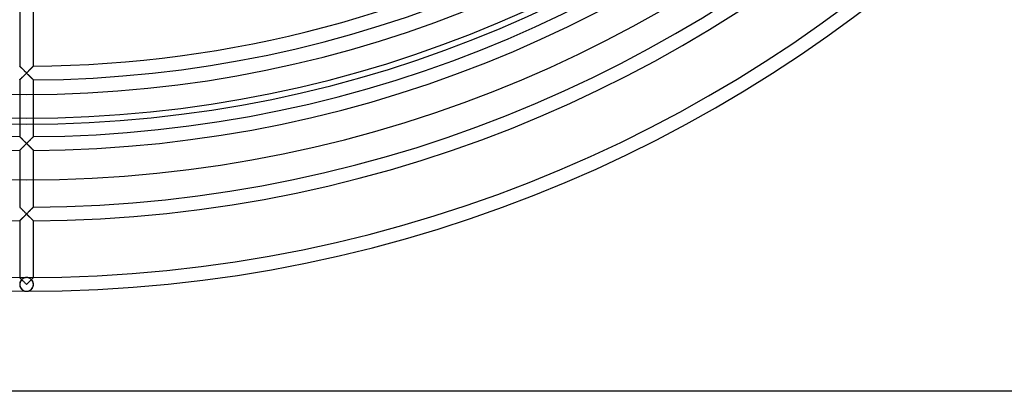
# Model space of a CAD drawing. Header units: millimetres. Extents: x -250 to 250, y -250 to 250.
# Tile 10 of 26: x -1 to 165, y -250 to -187. Entities that reach past the tile are written whole.
import ezdxf

# ---------------------------------------------------------------- set-up
doc = ezdxf.new("R2010")
doc.units = ezdxf.units.MM
doc.layers.add('HIDDEN', color=7, linetype='Continuous')
doc.layers.add('THICK', color=7, linetype='Continuous')

msp = doc.modelspace()

# ---------------------------------------------------------------- linework, layer by layer
at = {"layer": 'HIDDEN'}
for p, q in [((-1.15, -195.25), (-1.16, -195.24)), ((-1.16, -195.24), (-1.16, -195.24)), ((-1.14, -195.26), (-1.15, -195.25)), ((-1.12, -195.28), (-1.14, -195.26)), ((-1.1, -195.3), (-1.12, -195.28)), ((-1.07, -195.32), (-1.1, -195.3)), ((-1.04, -195.35), (-1.07, -195.32)), ((-1.01, -195.38), (-1.04, -195.35)), ((-0.98, -195.42), (-1.01, -195.38)), ((-0.94, -195.46), (-0.98, -195.42)), ((-0.9, -195.5), (-0.94, -195.46)), ((-0.85, -195.55), (-0.9, -195.5)), ((-0.8, -195.59), (-0.85, -195.55)), ((-0.75, -195.64), (-0.8, -195.59)), ((-0.7, -195.7), (-0.75, -195.64)), ((-0.64, -195.75), (-0.7, -195.7)), ((0.7, -195.7), (0.64, -195.75)), ((0.75, -195.64), (0.7, -195.7)), ((0.8, -195.59), (0.75, -195.64)), ((0.85, -195.55), (0.8, -195.59)), ((0.9, -195.5), (0.85, -195.55)), ((0.94, -195.46), (0.9, -195.5)), ((0.98, -195.42), (0.94, -195.46)), ((1.01, -195.38), (0.98, -195.42)), ((1.04, -195.35), (1.01, -195.38)), ((1.07, -195.32), (1.04, -195.35)), ((1.1, -195.3), (1.07, -195.32)), ((1.12, -195.28), (1.1, -195.3)), ((1.14, -195.26), (1.12, -195.28)), ((1.15, -195.25), (1.14, -195.26)), ((1.16, -195.24), (1.15, -195.25)), ((1.16, -195.24), (1.16, -195.24)), ((-0.98, -197.38), (-0.94, -197.34)), ((-0.94, -197.34), (-0.9, -197.3)), ((-0.9, -197.3), (-0.85, -197.25)), ((-0.85, -197.25), (-0.8, -197.2)), ((-0.8, -197.2), (-0.75, -197.15)), ((-0.75, -197.15), (-0.7, -197.1)), ((-0.7, -197.1), (-0.65, -197.04)), ((-0.65, -197.04), (-0.59, -196.99)), ((-0.59, -195.81), (-0.64, -195.75)), ((-0.53, -195.87), (-0.59, -195.81)), ((-0.59, -196.99), (-0.53, -196.93)), ((-0.47, -195.93), (-0.53, -195.87)), ((-0.53, -196.93), (-0.48, -196.88)), ((-0.48, -196.88), (-0.42, -196.82)), ((-0.4, -196), (-0.47, -195.93)), ((-0.42, -196.82), (-0.36, -196.76)), ((-0.34, -196.06), (-0.4, -196)), ((-0.36, -196.76), (-0.3, -196.7)), ((-0.27, -196.13), (-0.34, -196.06)), ((-0.3, -196.7), (-0.24, -196.64)), ((-0.2, -196.2), (-0.27, -196.13)), ((-0.24, -196.64), (-0.18, -196.58)), ((-0.14, -196.26), (-0.2, -196.2)), ((-0.18, -196.58), (-0.12, -196.52)), ((-0.07, -196.33), (-0.14, -196.26)), ((-0.12, -196.52), (-0.06, -196.46)), ((0, -196.4), (-0.07, -196.33)), ((-0.06, -196.46), (0, -196.4)), ((0.07, -196.33), (0, -196.4)), ((0, -196.4), (0.06, -196.46)), ((0.06, -196.46), (0.12, -196.52)), ((0.14, -196.26), (0.07, -196.33)), ((0.12, -196.52), (0.18, -196.58)), ((0.2, -196.2), (0.14, -196.26)), ((0.18, -196.58), (0.24, -196.64)), ((0.27, -196.13), (0.2, -196.2)), ((0.24, -196.64), (0.3, -196.7)), ((0.34, -196.06), (0.27, -196.13)), ((0.3, -196.7), (0.36, -196.76)), ((0.4, -196), (0.34, -196.06)), ((0.36, -196.76), (0.42, -196.82)), ((0.47, -195.93), (0.4, -196)), ((0.42, -196.82), (0.48, -196.88)), ((0.53, -195.87), (0.47, -195.93)), ((0.48, -196.88), (0.53, -196.93)), ((0.59, -195.81), (0.53, -195.87)), ((0.53, -196.93), (0.59, -196.99)), ((0.64, -195.75), (0.59, -195.81)), ((0.59, -196.99), (0.65, -197.04)), ((0.65, -197.04), (0.7, -197.1)), ((0.7, -197.1), (0.75, -197.15)), ((0.75, -197.15), (0.8, -197.2)), ((0.8, -197.2), (0.85, -197.25)), ((0.85, -197.25), (0.9, -197.3)), ((0.9, -197.3), (0.94, -197.34)), ((0.94, -197.34), (0.98, -197.38)), ((-1.16, -197.55), (-1.15, -197.54)), ((-1.16, -197.56), (-1.16, -197.55)), ((-1.15, -197.54), (-1.13, -197.53)), ((-1.13, -197.53), (-1.11, -197.51)), ((-1.11, -197.51), (-1.09, -197.48)), ((-1.09, -197.48), (-1.06, -197.45)), ((-1.06, -197.45), (-1.02, -197.42)), ((-1.02, -197.42), (-0.98, -197.38)), ((0.98, -197.38), (1.02, -197.42)), ((1.02, -197.42), (1.06, -197.45)), ((1.06, -197.45), (1.09, -197.48)), ((1.09, -197.48), (1.11, -197.51)), ((1.11, -197.51), (1.13, -197.53)), ((1.13, -197.53), (1.15, -197.54)), ((1.15, -197.54), (1.16, -197.55)), ((1.16, -197.55), (1.16, -197.56)), ((-1.16, -200), (-1.16, -207.1)), ((1.16, -207.1), (1.16, -200)), ((-1.16, -207.11), (-1.16, -207.1)), ((-1.16, -207.1), (-1.16, -207.11)), ((-1.15, -207.11), (-1.16, -207.11)), ((-1.16, -207.11), (-1.15, -207.12)), ((-1.14, -207.13), (-1.15, -207.11)), ((-1.15, -207.12), (-1.13, -207.13)), ((-1.12, -207.14), (-1.14, -207.13)), ((-1.13, -207.13), (-1.11, -207.15)), ((-1.1, -207.16), (-1.12, -207.14)), ((-1.11, -207.15), (-1.09, -207.18)), ((-1.07, -207.19), (-1.1, -207.16)), ((-1.09, -207.18), (-1.05, -207.21)), ((-1.05, -207.22), (-1.07, -207.19)), ((-1.05, -207.21), (-1.02, -207.24)), ((-1.01, -207.25), (-1.05, -207.22)), ((-1.02, -207.24), (-0.98, -207.28)), ((-0.98, -207.29), (-1.01, -207.25)), ((-0.98, -207.28), (-0.94, -207.33)), ((-0.94, -207.33), (-0.98, -207.29)), ((-0.9, -207.37), (-0.94, -207.33)), ((-0.94, -207.33), (-0.89, -207.37)), ((0.89, -207.37), (0.94, -207.33)), ((0.94, -207.33), (0.9, -207.37)), ((0.94, -207.33), (0.98, -207.28)), ((0.98, -207.29), (0.94, -207.33)), ((0.98, -207.28), (1.02, -207.24)), ((1.01, -207.25), (0.98, -207.29)), ((1.05, -207.22), (1.01, -207.25)), ((1.02, -207.24), (1.05, -207.21)), ((1.05, -207.21), (1.08, -207.18)), ((1.07, -207.19), (1.05, -207.22)), ((1.1, -207.16), (1.07, -207.19)), ((1.08, -207.18), (1.11, -207.15)), ((1.12, -207.14), (1.1, -207.16)), ((1.11, -207.15), (1.13, -207.13)), ((1.14, -207.13), (1.12, -207.14)), ((1.13, -207.13), (1.15, -207.12)), ((1.15, -207.11), (1.14, -207.13)), ((1.16, -207.11), (1.15, -207.11)), ((1.15, -207.12), (1.16, -207.11)), ((1.16, -207.1), (1.16, -207.11)), ((1.16, -207.11), (1.16, -207.1)), ((-0.85, -207.41), (-0.9, -207.37)), ((-0.89, -207.37), (-0.85, -207.42)), ((-0.81, -207.46), (-0.85, -207.41)), ((-0.85, -207.42), (-0.8, -207.47)), ((-0.75, -207.51), (-0.81, -207.46)), ((-0.8, -207.47), (-0.74, -207.52)), ((-0.7, -207.56), (-0.75, -207.51)), ((-0.7, -208.97), (-0.75, -209.02)), ((-0.74, -207.52), (-0.69, -207.58)), ((-0.73, -208.99), (-0.68, -208.94)), ((-0.65, -207.62), (-0.7, -207.56)), ((-0.65, -208.91), (-0.7, -208.97)), ((-0.69, -207.58), (-0.63, -207.63)), ((-0.68, -208.94), (-0.62, -208.89)), ((-0.59, -207.68), (-0.65, -207.62)), ((-0.59, -208.86), (-0.65, -208.91)), ((-0.63, -207.63), (-0.58, -207.69)), ((-0.62, -208.89), (-0.57, -208.84)), ((-0.53, -207.74), (-0.59, -207.68)), ((-0.53, -208.8), (-0.59, -208.86)), ((-0.58, -207.69), (-0.52, -207.75)), ((-0.57, -208.84), (-0.52, -208.78)), ((-0.47, -207.8), (-0.53, -207.74)), ((-0.48, -208.74), (-0.53, -208.8)), ((-0.52, -207.75), (-0.46, -207.81)), ((-0.52, -208.78), (-0.46, -208.73)), ((-0.42, -208.69), (-0.48, -208.74)), ((-0.4, -207.86), (-0.47, -207.8)), ((-0.46, -207.81), (-0.4, -207.87)), ((-0.46, -208.73), (-0.4, -208.67)), ((-0.36, -208.63), (-0.42, -208.69)), ((-0.34, -207.93), (-0.4, -207.86)), ((-0.4, -207.87), (-0.33, -207.93)), ((-0.4, -208.67), (-0.35, -208.61)), ((-0.3, -208.57), (-0.36, -208.63)), ((-0.35, -208.61), (-0.29, -208.56)), ((-0.27, -207.99), (-0.34, -207.93)), ((-0.33, -207.93), (-0.27, -208)), ((-0.24, -208.51), (-0.3, -208.57)), ((-0.29, -208.56), (-0.23, -208.5)), ((-0.2, -208.06), (-0.27, -207.99)), ((-0.27, -208), (-0.2, -208.07)), ((-0.18, -208.45), (-0.24, -208.51)), ((-0.23, -208.5), (-0.17, -208.44)), ((-0.14, -208.13), (-0.2, -208.06)), ((-0.2, -208.07), (-0.13, -208.13)), ((-0.12, -208.39), (-0.18, -208.45)), ((-0.17, -208.44), (-0.12, -208.38)), ((-0.07, -208.2), (-0.14, -208.13)), ((-0.13, -208.13), (-0.07, -208.2)), ((-0.12, -208.38), (-0.06, -208.32)), ((-0.06, -208.33), (-0.12, -208.39)), ((0, -208.27), (-0.07, -208.2)), ((-0.07, -208.2), (0, -208.27)), ((-0.06, -208.32), (0, -208.27)), ((0, -208.27), (-0.06, -208.33)), ((0.07, -208.2), (0, -208.27)), ((0, -208.27), (0.07, -208.2)), ((0, -208.27), (0.06, -208.33)), ((0.06, -208.32), (0, -208.27)), ((0.12, -208.38), (0.06, -208.32)), ((0.06, -208.33), (0.12, -208.39)), ((0.14, -208.13), (0.07, -208.2)), ((0.07, -208.2), (0.13, -208.13)), ((0.17, -208.44), (0.12, -208.38)), ((0.12, -208.39), (0.18, -208.45)), ((0.13, -208.13), (0.2, -208.07)), ((0.2, -208.06), (0.14, -208.13)), ((0.23, -208.5), (0.17, -208.44)), ((0.18, -208.45), (0.24, -208.51)), ((0.27, -207.99), (0.2, -208.06)), ((0.2, -208.07), (0.27, -208)), ((0.29, -208.56), (0.23, -208.5)), ((0.24, -208.51), (0.3, -208.57)), ((0.34, -207.93), (0.27, -207.99)), ((0.27, -208), (0.33, -207.93)), ((0.35, -208.61), (0.29, -208.56)), ((0.3, -208.57), (0.36, -208.63)), ((0.33, -207.93), (0.4, -207.87)), ((0.4, -207.86), (0.34, -207.93)), ((0.4, -208.67), (0.35, -208.61)), ((0.36, -208.63), (0.42, -208.69)), ((0.47, -207.8), (0.4, -207.86)), ((0.4, -207.87), (0.46, -207.81)), ((0.46, -208.73), (0.4, -208.67)), ((0.42, -208.69), (0.48, -208.74)), ((0.46, -207.81), (0.52, -207.75)), ((0.52, -208.78), (0.46, -208.73)), ((0.53, -207.74), (0.47, -207.8)), ((0.48, -208.74), (0.53, -208.8)), ((0.52, -207.75), (0.58, -207.69)), ((0.57, -208.84), (0.52, -208.78)), ((0.59, -207.68), (0.53, -207.74)), ((0.53, -208.8), (0.59, -208.86)), ((0.62, -208.89), (0.57, -208.84)), ((0.58, -207.69), (0.63, -207.63)), ((0.65, -207.62), (0.59, -207.68)), ((0.59, -208.86), (0.65, -208.91)), ((0.68, -208.94), (0.62, -208.89)), ((0.63, -207.63), (0.69, -207.58)), ((0.7, -207.56), (0.65, -207.62)), ((0.65, -208.91), (0.7, -208.97)), ((0.73, -208.99), (0.68, -208.94)), ((0.69, -207.58), (0.74, -207.52)), ((0.75, -207.51), (0.7, -207.56)), ((0.7, -208.97), (0.75, -209.02)), ((0.74, -207.52), (0.8, -207.47)), ((0.81, -207.46), (0.75, -207.51)), ((0.8, -207.47), (0.85, -207.42)), ((0.85, -207.41), (0.81, -207.46)), ((0.9, -207.37), (0.85, -207.41)), ((0.85, -207.42), (0.89, -207.37)), ((-1.16, -209.42), (-1.15, -209.41)), ((-1.15, -209.41), (-1.16, -209.42)), ((-1.16, -209.42), (-1.16, -218.97)), ((-1.16, -209.42), (-1.16, -209.42)), ((-1.16, -209.42), (-1.16, -209.42)), ((-1.15, -209.41), (-1.13, -209.4)), ((-1.13, -209.4), (-1.15, -209.41)), ((-1.13, -209.4), (-1.12, -209.38)), ((-1.11, -209.38), (-1.13, -209.4)), ((-1.12, -209.38), (-1.09, -209.36)), ((-1.09, -209.35), (-1.11, -209.38)), ((-1.06, -209.32), (-1.09, -209.35)), ((-1.09, -209.36), (-1.06, -209.33)), ((-1.02, -209.29), (-1.06, -209.32)), ((-1.06, -209.33), (-1.03, -209.3)), ((-1.03, -209.3), (-1, -209.26)), ((-0.98, -209.25), (-1.02, -209.29)), ((-1, -209.26), (-0.96, -209.22)), ((-0.94, -209.21), (-0.98, -209.25)), ((-0.96, -209.22), (-0.92, -209.18)), ((-0.9, -209.16), (-0.94, -209.21)), ((-0.92, -209.18), (-0.87, -209.14)), ((-0.85, -209.12), (-0.9, -209.16)), ((-0.87, -209.14), (-0.83, -209.09)), ((-0.8, -209.07), (-0.85, -209.12)), ((-0.83, -209.09), (-0.78, -209.04)), ((-0.75, -209.02), (-0.8, -209.07)), ((-0.78, -209.04), (-0.73, -208.99)), ((0.78, -209.04), (0.73, -208.99)), ((0.75, -209.02), (0.8, -209.07)), ((0.83, -209.09), (0.78, -209.04)), ((0.8, -209.07), (0.85, -209.12)), ((0.87, -209.14), (0.83, -209.09)), ((0.85, -209.12), (0.9, -209.16)), ((0.92, -209.18), (0.87, -209.14)), ((0.9, -209.16), (0.94, -209.21)), ((0.96, -209.22), (0.92, -209.18)), ((0.94, -209.21), (0.98, -209.25)), ((1, -209.26), (0.96, -209.22)), ((0.98, -209.25), (1.02, -209.29)), ((1.03, -209.3), (1, -209.26)), ((1.02, -209.29), (1.06, -209.32)), ((1.06, -209.33), (1.03, -209.3)), ((1.06, -209.32), (1.09, -209.35)), ((1.09, -209.36), (1.06, -209.33)), ((1.09, -209.35), (1.11, -209.38)), ((1.12, -209.38), (1.09, -209.36)), ((1.11, -209.38), (1.13, -209.4)), ((1.13, -209.4), (1.12, -209.38)), ((1.13, -209.4), (1.15, -209.41)), ((1.15, -209.41), (1.13, -209.4)), ((1.15, -209.41), (1.16, -209.42)), ((1.16, -209.42), (1.15, -209.41)), ((1.16, -209.42), (1.16, -209.42)), ((1.16, -218.97), (1.16, -209.42)), ((1.16, -209.42), (1.16, -209.42)), ((-1.15, -218.98), (-1.16, -218.97)), ((-1.16, -218.97), (-1.16, -218.97)), ((-1.16, -218.97), (-1.16, -218.97)), ((-1.16, -218.97), (-1.15, -218.98)), ((-1.14, -218.99), (-1.15, -218.98)), ((-1.15, -218.98), (-1.13, -219)), ((-1.12, -219.01), (-1.14, -218.99)), ((-1.13, -219), (-1.11, -219.02)), ((-1.09, -219.04), (-1.12, -219.01)), ((-1.11, -219.02), (-1.09, -219.05)), ((-1.07, -219.06), (-1.09, -219.04)), ((-1.09, -219.05), (-1.05, -219.08)), ((-1.04, -219.09), (-1.07, -219.06)), ((-1.05, -219.08), (-1.02, -219.11)), ((-1, -219.13), (-1.04, -219.09)), ((-1.02, -219.11), (-0.98, -219.15)), ((-0.96, -219.17), (-1, -219.13)), ((-0.98, -219.15), (-0.94, -219.19)), ((-0.92, -219.21), (-0.96, -219.17)), ((-0.94, -219.19), (-0.89, -219.24)), ((-0.88, -219.25), (-0.92, -219.21)), ((-0.89, -219.24), (-0.84, -219.29)), ((-0.83, -219.3), (-0.88, -219.25)), ((-0.84, -219.29), (-0.79, -219.34)), ((-0.78, -219.35), (-0.83, -219.3)), ((-0.79, -219.34), (-0.74, -219.39)), ((-0.73, -219.41), (-0.78, -219.35)), ((-0.74, -219.39), (-0.69, -219.44)), ((-0.67, -219.46), (-0.73, -219.41)), ((-0.69, -219.44), (-0.63, -219.5)), ((-0.61, -219.52), (-0.67, -219.46)), ((-0.63, -219.5), (-0.58, -219.56)), ((-0.55, -219.59), (-0.61, -219.52)), ((-0.58, -219.56), (-0.52, -219.61)), ((-0.48, -219.65), (-0.55, -219.59)), ((-0.52, -219.61), (-0.46, -219.68)), ((-0.52, -220.65), (-0.46, -220.59)), ((-0.42, -219.71), (-0.48, -219.65)), ((-0.42, -220.55), (-0.48, -220.61)), ((-0.46, -219.68), (-0.39, -219.74)), ((-0.46, -220.59), (-0.4, -220.54)), ((-0.35, -219.78), (-0.42, -219.71)), ((-0.36, -220.49), (-0.42, -220.55)), ((-0.4, -220.54), (-0.35, -220.48)), ((-0.39, -219.74), (-0.33, -219.8)), ((-0.3, -220.43), (-0.36, -220.49)), ((-0.28, -219.85), (-0.35, -219.78)), ((-0.35, -220.48), (-0.29, -220.42)), ((-0.33, -219.8), (-0.27, -219.87)), ((-0.24, -220.37), (-0.3, -220.43)), ((-0.29, -220.42), (-0.23, -220.37)), ((-0.21, -219.92), (-0.28, -219.85)), ((-0.27, -219.87), (-0.2, -219.93)), ((-0.18, -220.31), (-0.24, -220.37)), ((-0.23, -220.37), (-0.17, -220.31)), ((-0.14, -219.99), (-0.21, -219.92)), ((-0.2, -219.93), (-0.13, -220)), ((-0.12, -220.25), (-0.18, -220.31)), ((-0.17, -220.31), (-0.12, -220.25)), ((-0.07, -220.06), (-0.14, -219.99)), ((-0.13, -220), (-0.07, -220.07)), ((-0.12, -220.25), (-0.06, -220.19)), ((-0.06, -220.19), (-0.12, -220.25)), ((0, -220.13), (-0.07, -220.06)), ((-0.07, -220.07), (0, -220.13)), ((-0.06, -220.19), (0, -220.13)), ((0, -220.13), (-0.06, -220.19)), ((0.07, -220.06), (0, -220.13)), ((0, -220.13), (0.07, -220.07)), ((0, -220.13), (0.06, -220.19)), ((0.06, -220.19), (0, -220.13)), ((0.06, -220.19), (0.12, -220.25)), ((0.12, -220.25), (0.06, -220.19)), ((0.14, -219.99), (0.07, -220.06)), ((0.07, -220.07), (0.13, -220)), ((0.12, -220.25), (0.18, -220.31)), ((0.17, -220.31), (0.12, -220.25)), ((0.13, -220), (0.2, -219.93)), ((0.21, -219.92), (0.14, -219.99)), ((0.23, -220.37), (0.17, -220.31)), ((0.18, -220.31), (0.24, -220.37)), ((0.2, -219.93), (0.27, -219.87)), ((0.28, -219.85), (0.21, -219.92)), ((0.29, -220.42), (0.23, -220.37)), ((0.24, -220.37), (0.3, -220.43)), ((0.27, -219.87), (0.33, -219.8)), ((0.35, -219.78), (0.28, -219.85)), ((0.35, -220.48), (0.29, -220.42)), ((0.3, -220.43), (0.36, -220.49)), ((0.33, -219.8), (0.39, -219.74)), ((0.42, -219.71), (0.35, -219.78)), ((0.4, -220.54), (0.35, -220.48)), ((0.36, -220.49), (0.42, -220.55)), ((0.39, -219.74), (0.46, -219.68)), ((0.46, -220.59), (0.4, -220.54)), ((0.48, -219.65), (0.42, -219.71)), ((0.42, -220.55), (0.48, -220.61)), ((0.46, -219.68), (0.52, -219.61)), ((0.52, -220.65), (0.46, -220.59)), ((0.55, -219.59), (0.48, -219.65)), ((0.52, -219.61), (0.58, -219.56)), ((0.61, -219.52), (0.55, -219.59)), ((0.58, -219.56), (0.63, -219.5)), ((0.67, -219.46), (0.61, -219.52)), ((0.63, -219.5), (0.69, -219.44)), ((0.73, -219.41), (0.67, -219.46)), ((0.69, -219.44), (0.74, -219.39)), ((0.78, -219.35), (0.73, -219.41)), ((0.74, -219.39), (0.79, -219.34)), ((0.83, -219.3), (0.78, -219.35)), ((0.79, -219.34), (0.84, -219.29)), ((0.88, -219.25), (0.83, -219.3)), ((0.84, -219.29), (0.89, -219.24)), ((0.92, -219.21), (0.88, -219.25)), ((0.89, -219.24), (0.94, -219.19)), ((0.96, -219.17), (0.92, -219.21)), ((0.94, -219.19), (0.98, -219.15)), ((1, -219.13), (0.96, -219.17)), ((0.98, -219.15), (1.02, -219.11)), ((1.04, -219.09), (1, -219.13)), ((1.02, -219.11), (1.05, -219.08)), ((1.07, -219.06), (1.04, -219.09)), ((1.05, -219.08), (1.08, -219.05)), ((1.09, -219.04), (1.07, -219.06)), ((1.08, -219.05), (1.11, -219.02)), ((1.12, -219.01), (1.09, -219.04)), ((1.11, -219.02), (1.13, -219)), ((1.14, -218.99), (1.12, -219.01)), ((1.13, -219), (1.15, -218.98)), ((1.15, -218.98), (1.14, -218.99)), ((1.16, -218.97), (1.15, -218.98)), ((1.15, -218.98), (1.16, -218.97)), ((1.16, -218.97), (1.16, -218.97)), ((1.16, -218.97), (1.16, -218.97)), ((-1.16, -221.29), (-1.15, -221.28)), ((-1.15, -221.28), (-1.16, -221.29)), ((-1.16, -221.29), (-1.16, -230.84)), ((-1.16, -221.29), (-1.16, -221.29)), ((-1.16, -221.29), (-1.16, -221.29)), ((-1.13, -221.26), (-1.15, -221.28)), ((-1.15, -221.28), (-1.13, -221.27)), ((-1.11, -221.24), (-1.13, -221.26)), ((-1.13, -221.27), (-1.12, -221.25)), ((-1.12, -221.25), (-1.09, -221.22)), ((-1.09, -221.22), (-1.11, -221.24)), ((-1.09, -221.22), (-1.06, -221.19)), ((-1.06, -221.19), (-1.09, -221.22)), ((-1.02, -221.15), (-1.06, -221.19)), ((-1.06, -221.19), (-1.03, -221.16)), ((-1.03, -221.16), (-1, -221.13)), ((-0.98, -221.12), (-1.02, -221.15)), ((-1, -221.13), (-0.96, -221.09)), ((-0.94, -221.07), (-0.98, -221.12)), ((-0.96, -221.09), (-0.92, -221.05)), ((-0.9, -221.03), (-0.94, -221.07)), ((-0.92, -221.05), (-0.87, -221)), ((-0.85, -220.98), (-0.9, -221.03)), ((-0.87, -221), (-0.83, -220.96)), ((-0.8, -220.94), (-0.85, -220.98)), ((-0.83, -220.96), (-0.78, -220.91)), ((-0.75, -220.88), (-0.8, -220.94)), ((-0.78, -220.91), (-0.73, -220.86)), ((-0.7, -220.83), (-0.75, -220.88)), ((-0.73, -220.86), (-0.68, -220.81)), ((-0.65, -220.78), (-0.7, -220.83)), ((-0.68, -220.81), (-0.62, -220.76)), ((-0.59, -220.72), (-0.65, -220.78)), ((-0.62, -220.76), (-0.57, -220.7)), ((-0.53, -220.67), (-0.59, -220.72)), ((-0.57, -220.7), (-0.52, -220.65)), ((-0.48, -220.61), (-0.53, -220.67)), ((0.48, -220.61), (0.53, -220.67)), ((0.57, -220.7), (0.52, -220.65)), ((0.53, -220.67), (0.59, -220.72)), ((0.62, -220.76), (0.57, -220.7)), ((0.59, -220.72), (0.65, -220.78)), ((0.68, -220.81), (0.62, -220.76)), ((0.65, -220.78), (0.7, -220.83)), ((0.73, -220.86), (0.68, -220.81)), ((0.7, -220.83), (0.75, -220.88)), ((0.78, -220.91), (0.73, -220.86)), ((0.75, -220.88), (0.8, -220.94)), ((0.83, -220.96), (0.78, -220.91)), ((0.8, -220.94), (0.85, -220.98)), ((0.87, -221), (0.83, -220.96)), ((0.85, -220.98), (0.9, -221.03)), ((0.92, -221.05), (0.87, -221)), ((0.9, -221.03), (0.94, -221.07)), ((0.96, -221.09), (0.92, -221.05)), ((0.94, -221.07), (0.98, -221.12)), ((1, -221.13), (0.96, -221.09)), ((0.98, -221.12), (1.02, -221.15)), ((1.03, -221.16), (1, -221.13)), ((1.02, -221.15), (1.06, -221.19)), ((1.06, -221.19), (1.03, -221.16)), ((1.06, -221.19), (1.09, -221.22)), ((1.09, -221.22), (1.06, -221.19)), ((1.09, -221.22), (1.11, -221.24)), ((1.12, -221.25), (1.09, -221.22)), ((1.11, -221.24), (1.13, -221.26)), ((1.13, -221.27), (1.12, -221.25)), ((1.13, -221.26), (1.15, -221.28)), ((1.15, -221.28), (1.13, -221.27)), ((1.15, -221.28), (1.16, -221.29)), ((1.16, -221.29), (1.15, -221.28)), ((1.16, -221.29), (1.16, -221.29)), ((1.16, -230.84), (1.16, -221.29)), ((1.16, -221.29), (1.16, -221.29)), ((-1.15, -230.85), (-1.16, -230.84)), ((-1.16, -230.84), (-1.16, -230.84)), ((-1.16, -230.84), (-1.16, -230.84)), ((-1.16, -230.84), (-1.15, -230.84)), ((-1.15, -231.84), (-1.16, -231.92)), ((-1.16, -231.92), (-1.16, -232)), ((-1.16, -232), (-1.16, -232.09)), ((-1.16, -232.09), (-1.15, -232.17)), ((-1.15, -230.84), (-1.15, -230.85)), ((-1.14, -230.86), (-1.15, -230.85)), ((-1.15, -230.85), (-1.14, -230.86)), ((-1.13, -231.76), (-1.15, -231.84)), ((-1.15, -232.17), (-1.13, -232.26)), ((-1.12, -230.88), (-1.14, -230.86)), ((-1.14, -230.86), (-1.13, -230.87)), ((-1.13, -230.87), (-1.12, -230.88)), ((-1.12, -231.68), (-1.13, -231.76)), ((-1.09, -230.9), (-1.12, -230.88)), ((-1.09, -231.61), (-1.12, -231.68)), ((-1.12, -230.88), (-1.1, -230.9)), ((-1.1, -230.9), (-1.08, -230.92)), ((-1.07, -230.93), (-1.09, -230.9)), ((-1.06, -231.53), (-1.09, -231.61)), ((-1.08, -230.92), (-1.06, -230.94)), ((-1.04, -230.96), (-1.07, -230.93)), ((-1.06, -230.94), (-1.04, -230.96)), ((-1.03, -231.47), (-1.06, -231.53)), ((-1, -231), (-1.04, -230.96)), ((-1.04, -230.96), (-1.02, -230.98)), ((-0.99, -231.4), (-1.03, -231.47)), ((-1.02, -230.98), (-0.99, -231)), ((-0.97, -231.03), (-1, -231)), ((-0.99, -231), (-0.97, -231.03)), ((-0.95, -231.34), (-0.99, -231.4)), ((-0.92, -231.07), (-0.97, -231.03)), ((-0.97, -231.03), (-0.94, -231.06)), ((-0.91, -231.28), (-0.95, -231.34)), ((-0.94, -231.06), (-0.91, -231.09)), ((-0.88, -231.12), (-0.92, -231.07)), ((-0.91, -231.09), (-0.88, -231.12)), ((-0.87, -231.23), (-0.91, -231.28)), ((-0.83, -231.17), (-0.88, -231.12)), ((-0.88, -231.12), (-0.85, -231.15)), ((-0.82, -231.18), (-0.87, -231.23)), ((-0.85, -231.15), (-0.82, -231.18)), ((-0.78, -231.22), (-0.83, -231.17)), ((-0.77, -231.13), (-0.82, -231.18)), ((-0.73, -231.27), (-0.78, -231.22)), ((-0.72, -231.09), (-0.77, -231.13)), ((-0.67, -231.33), (-0.73, -231.27)), ((-0.67, -231.05), (-0.72, -231.09)), ((-0.62, -231.02), (-0.67, -231.05)), ((-0.61, -231.39), (-0.67, -231.33)), ((-0.56, -230.98), (-0.62, -231.02)), ((-0.55, -231.45), (-0.61, -231.39)), ((-0.5, -230.95), (-0.56, -230.98)), ((-0.48, -231.52), (-0.55, -231.45)), ((-0.44, -230.93), (-0.5, -230.95)), ((-0.42, -231.58), (-0.48, -231.52)), ((-0.38, -230.9), (-0.44, -230.93)), ((-0.35, -231.65), (-0.42, -231.58)), ((-0.32, -230.89), (-0.38, -230.9)), ((-0.28, -231.72), (-0.35, -231.65)), ((-0.26, -230.87), (-0.32, -230.89)), ((-0.21, -231.79), (-0.28, -231.72)), ((-0.19, -230.86), (-0.26, -230.87)), ((-0.14, -231.86), (-0.21, -231.79)), ((-0.13, -230.85), (-0.19, -230.86)), ((-0.07, -231.93), (-0.14, -231.86)), ((-0.06, -230.84), (-0.13, -230.85)), ((0, -232), (-0.07, -231.93)), ((0, -230.84), (-0.06, -230.84)), ((0.06, -230.84), (0, -230.84)), ((0.07, -231.93), (0, -232)), ((0.13, -230.85), (0.06, -230.84)), ((0.14, -231.86), (0.07, -231.93)), ((0.19, -230.86), (0.13, -230.85)), ((0.21, -231.79), (0.14, -231.86)), ((0.26, -230.87), (0.19, -230.86)), ((0.28, -231.72), (0.21, -231.79)), ((0.32, -230.89), (0.26, -230.87)), ((0.35, -231.65), (0.28, -231.72)), ((0.38, -230.9), (0.32, -230.89)), ((0.42, -231.58), (0.35, -231.65)), ((0.44, -230.93), (0.38, -230.9)), ((0.48, -231.52), (0.42, -231.58)), ((0.5, -230.95), (0.44, -230.93)), ((0.55, -231.45), (0.48, -231.52)), ((0.56, -230.98), (0.5, -230.95)), ((0.61, -231.39), (0.55, -231.45)), ((0.62, -231.02), (0.56, -230.98)), ((0.67, -231.33), (0.61, -231.39)), ((0.67, -231.05), (0.62, -231.02)), ((0.72, -231.09), (0.67, -231.05)), ((0.73, -231.27), (0.67, -231.33)), ((0.77, -231.13), (0.72, -231.09)), ((0.78, -231.22), (0.73, -231.27)), ((0.82, -231.18), (0.77, -231.13)), ((0.83, -231.17), (0.78, -231.22)), ((0.82, -231.18), (0.85, -231.15)), ((0.87, -231.23), (0.82, -231.18)), ((0.88, -231.12), (0.83, -231.17)), ((0.85, -231.15), (0.88, -231.12)), ((0.91, -231.28), (0.87, -231.23)), ((0.92, -231.07), (0.88, -231.12)), ((0.88, -231.12), (0.91, -231.09)), ((0.91, -231.09), (0.94, -231.06)), ((0.95, -231.34), (0.91, -231.28)), ((0.97, -231.03), (0.92, -231.07)), ((0.94, -231.06), (0.97, -231.03)), ((0.99, -231.4), (0.95, -231.34)), ((1, -231), (0.97, -231.03)), ((0.97, -231.03), (0.99, -231)), ((0.99, -231), (1.02, -230.98)), ((1.03, -231.47), (0.99, -231.4)), ((1.04, -230.96), (1, -231)), ((1.02, -230.98), (1.04, -230.96)), ((1.06, -231.53), (1.03, -231.47)), ((1.07, -230.93), (1.04, -230.96)), ((1.04, -230.96), (1.06, -230.94)), ((1.06, -230.94), (1.08, -230.92)), ((1.09, -231.61), (1.06, -231.53)), ((1.09, -230.9), (1.07, -230.93)), ((1.08, -230.92), (1.1, -230.9)), ((1.12, -230.88), (1.09, -230.9)), ((1.11, -231.68), (1.09, -231.61)), ((1.1, -230.9), (1.11, -230.88)), ((1.11, -230.88), (1.13, -230.87)), ((1.14, -230.86), (1.12, -230.88)), ((1.13, -231.76), (1.11, -231.68)), ((1.13, -230.87), (1.14, -230.86)), ((1.15, -231.84), (1.13, -231.76)), ((1.13, -232.26), (1.15, -232.17)), ((1.15, -230.85), (1.14, -230.86)), ((1.14, -230.86), (1.15, -230.85)), ((1.16, -230.84), (1.15, -230.85)), ((1.15, -230.85), (1.15, -230.84)), ((1.15, -230.84), (1.16, -230.84)), ((1.16, -231.92), (1.15, -231.84)), ((1.15, -232.17), (1.16, -232.09)), ((1.16, -230.84), (1.16, -230.84)), ((1.16, -230.84), (1.16, -230.84)), ((1.16, -232), (1.16, -231.92)), ((1.16, -232.09), (1.16, -232)), ((-1.13, -232.26), (-1.11, -232.34)), ((-1.11, -232.34), (-1.08, -232.41)), ((-1.08, -232.41), (-1.05, -232.49)), ((-1.05, -232.49), (-1.02, -232.56)), ((-1.02, -232.56), (-0.98, -232.63)), ((-0.98, -232.63), (-0.93, -232.69)), ((-0.93, -232.69), (-0.89, -232.75)), ((-0.89, -232.75), (-0.84, -232.8)), ((-0.84, -232.8), (-0.79, -232.85)), ((-0.79, -232.85), (-0.74, -232.9)), ((-0.74, -232.9), (-0.68, -232.94)), ((-0.68, -232.94), (-0.63, -232.98)), ((-0.63, -232.98), (-0.57, -233.01)), ((-0.57, -233.01), (-0.51, -233.04)), ((-0.51, -233.04), (-0.45, -233.07)), ((-0.45, -233.07), (-0.39, -233.09)), ((-0.39, -233.09), (-0.33, -233.11)), ((-0.33, -233.11), (-0.26, -233.13)), ((-0.26, -233.13), (-0.2, -233.14)), ((-0.2, -233.14), (-0.13, -233.15)), ((-0.13, -233.15), (-0.07, -233.16)), ((-0.07, -233.16), (0, -233.16)), ((0, -233.16), (0.07, -233.16)), ((0.07, -233.16), (0.13, -233.15)), ((0.13, -233.15), (0.2, -233.14)), ((0.2, -233.14), (0.26, -233.13)), ((0.26, -233.13), (0.33, -233.11)), ((0.33, -233.11), (0.39, -233.09)), ((0.39, -233.09), (0.45, -233.07)), ((0.45, -233.07), (0.51, -233.04)), ((0.51, -233.04), (0.57, -233.01)), ((0.57, -233.01), (0.63, -232.98)), ((0.63, -232.98), (0.68, -232.94)), ((0.68, -232.94), (0.74, -232.9)), ((0.74, -232.9), (0.79, -232.85)), ((0.79, -232.85), (0.84, -232.8)), ((0.84, -232.8), (0.89, -232.75)), ((0.89, -232.75), (0.93, -232.69)), ((0.93, -232.69), (0.98, -232.63)), ((0.98, -232.63), (1.02, -232.56)), ((1.02, -232.56), (1.05, -232.49)), ((1.05, -232.49), (1.08, -232.41)), ((1.08, -232.41), (1.11, -232.34)), ((1.11, -232.34), (1.13, -232.26))]:
    msp.add_line(p, q, dxfattribs=at)
for centre, radius, start, end in [((0, 0), 204, 90, 270), ((0, 0), 204, 270, 90), ((0, 0), 233.16, 180, 270), ((0, 0), 230.84, 180, 270), ((0, 0), 233.16, 270, 0), ((0, 0), 230.84, 270, 0), ((0, 0), 221.29, 180.3003, 269.6997), ((0, 0), 209.43, 180.3173, 269.6827), ((0, 0), 207.11, 180.3209, 269.6791), ((0, 0), 221.29, 270.3004, 359.6997), ((0, 0), 218.97, 270.3035, 359.6965), ((0, 0), 209.43, 270.3174, 359.6826), ((0, 0), 207.11, 270.3209, 359.6791), ((0, -232), 1.16, 0, 180), ((0, -232), 1.16, 180, 0)]:
    msp.add_arc(centre, radius, start, end, dxfattribs=at)
at = {"layer": 'THICK'}
for p, q in [((-1.16, -185.69), (-1.16, -195.24)), ((1.16, -195.24), (1.16, -185.69)), ((-1.16, -195.24), (-1.16, -195.24)), ((-1.16, -195.24), (-1.15, -195.25)), ((-1.15, -195.25), (-1.13, -195.26)), ((-1.13, -195.26), (-1.11, -195.29)), ((-1.11, -195.29), (-1.09, -195.31)), ((-1.09, -195.31), (-1.05, -195.34)), ((-1.05, -195.34), (-1.02, -195.38)), ((-1.02, -195.38), (-0.98, -195.42)), ((-0.98, -195.42), (-0.94, -195.46)), ((-0.94, -195.46), (-0.89, -195.51)), ((-0.89, -195.51), (-0.84, -195.55)), ((-0.84, -195.55), (-0.79, -195.6)), ((-0.79, -195.6), (-0.74, -195.66)), ((-0.74, -195.66), (-0.69, -195.71)), ((-0.69, -195.71), (-0.63, -195.77)), ((0.63, -195.77), (0.69, -195.71)), ((0.69, -195.71), (0.74, -195.66)), ((0.74, -195.66), (0.79, -195.6)), ((0.79, -195.6), (0.84, -195.55)), ((0.84, -195.55), (0.89, -195.51)), ((0.89, -195.51), (0.94, -195.46)), ((0.94, -195.46), (0.98, -195.42)), ((0.98, -195.42), (1.02, -195.38)), ((1.02, -195.38), (1.05, -195.34)), ((1.05, -195.34), (1.08, -195.31)), ((1.08, -195.31), (1.11, -195.29)), ((1.11, -195.29), (1.13, -195.26)), ((1.13, -195.26), (1.15, -195.25)), ((1.15, -195.25), (1.16, -195.24)), ((1.16, -195.24), (1.16, -195.24)), ((-0.96, -197.36), (-1, -197.39)), ((-0.92, -197.31), (-0.96, -197.36)), ((-0.87, -197.27), (-0.92, -197.31)), ((-0.83, -197.22), (-0.87, -197.27)), ((-0.78, -197.18), (-0.83, -197.22)), ((-0.73, -197.13), (-0.78, -197.18)), ((-0.68, -197.07), (-0.73, -197.13)), ((-0.62, -197.02), (-0.68, -197.07)), ((-0.63, -195.77), (-0.58, -195.82)), ((-0.57, -196.97), (-0.62, -197.02)), ((-0.58, -195.82), (-0.52, -195.88)), ((-0.52, -196.91), (-0.57, -196.97)), ((-0.52, -195.88), (-0.46, -195.94)), ((-0.46, -196.86), (-0.52, -196.91)), ((-0.46, -195.94), (-0.39, -196)), ((-0.4, -196.8), (-0.46, -196.86)), ((-0.35, -196.75), (-0.4, -196.8)), ((-0.39, -196), (-0.33, -196.07)), ((-0.29, -196.69), (-0.35, -196.75)), ((-0.33, -196.07), (-0.27, -196.13)), ((-0.23, -196.63), (-0.29, -196.69)), ((-0.27, -196.13), (-0.2, -196.2)), ((-0.17, -196.57), (-0.23, -196.63)), ((-0.2, -196.2), (-0.13, -196.27)), ((-0.12, -196.52), (-0.17, -196.57)), ((-0.13, -196.27), (-0.07, -196.33)), ((-0.06, -196.46), (-0.12, -196.52)), ((-0.07, -196.33), (0, -196.4)), ((0, -196.4), (-0.06, -196.46)), ((0, -196.4), (0.07, -196.33)), ((0.06, -196.46), (0, -196.4)), ((0.12, -196.52), (0.06, -196.46)), ((0.07, -196.33), (0.13, -196.27)), ((0.17, -196.57), (0.12, -196.52)), ((0.13, -196.27), (0.2, -196.2)), ((0.23, -196.63), (0.17, -196.57)), ((0.2, -196.2), (0.27, -196.13)), ((0.29, -196.69), (0.23, -196.63)), ((0.27, -196.13), (0.33, -196.07)), ((0.35, -196.75), (0.29, -196.69)), ((0.33, -196.07), (0.39, -196)), ((0.4, -196.8), (0.35, -196.75)), ((0.39, -196), (0.46, -195.94)), ((0.46, -196.86), (0.4, -196.8)), ((0.46, -195.94), (0.52, -195.88)), ((0.52, -196.91), (0.46, -196.86)), ((0.52, -195.88), (0.58, -195.82)), ((0.57, -196.97), (0.52, -196.91)), ((0.62, -197.02), (0.57, -196.97)), ((0.58, -195.82), (0.63, -195.77)), ((0.68, -197.07), (0.62, -197.02)), ((0.73, -197.13), (0.68, -197.07)), ((0.78, -197.18), (0.73, -197.13)), ((0.83, -197.22), (0.78, -197.18)), ((0.87, -197.27), (0.83, -197.22)), ((0.92, -197.31), (0.87, -197.27)), ((0.96, -197.36), (0.92, -197.31)), ((1, -197.39), (0.96, -197.36)), ((-1.15, -197.55), (-1.16, -197.55)), ((-1.16, -197.55), (-1.16, -197.56)), ((-1.16, -197.56), (-1.16, -200)), ((-1.13, -197.53), (-1.15, -197.55)), ((-1.12, -197.51), (-1.13, -197.53)), ((-1.09, -197.49), (-1.12, -197.51)), ((-1.06, -197.46), (-1.09, -197.49)), ((-1.03, -197.43), (-1.06, -197.46)), ((-1, -197.39), (-1.03, -197.43)), ((1.03, -197.43), (1, -197.39)), ((1.06, -197.46), (1.03, -197.43)), ((1.09, -197.49), (1.06, -197.46)), ((1.12, -197.51), (1.09, -197.49)), ((1.13, -197.53), (1.12, -197.51)), ((1.15, -197.55), (1.13, -197.53)), ((1.16, -197.55), (1.15, -197.55)), ((1.16, -197.56), (1.16, -197.55)), ((1.16, -200), (1.16, -197.56)), ((240, -250), (-240, -250))]:
    msp.add_line(p, q, dxfattribs=at)
for radius, start, end in [(205, 90, 270), (205, 270, 90), (214.39, 180, 0), (200, 180, 0), (197.56, 270.3364, 359.6636), (195.24, 270.3404, 299.4067)]:
    msp.add_arc((0, 0), radius, start, end, dxfattribs=at)

doc.saveas('drawing.dxf')
